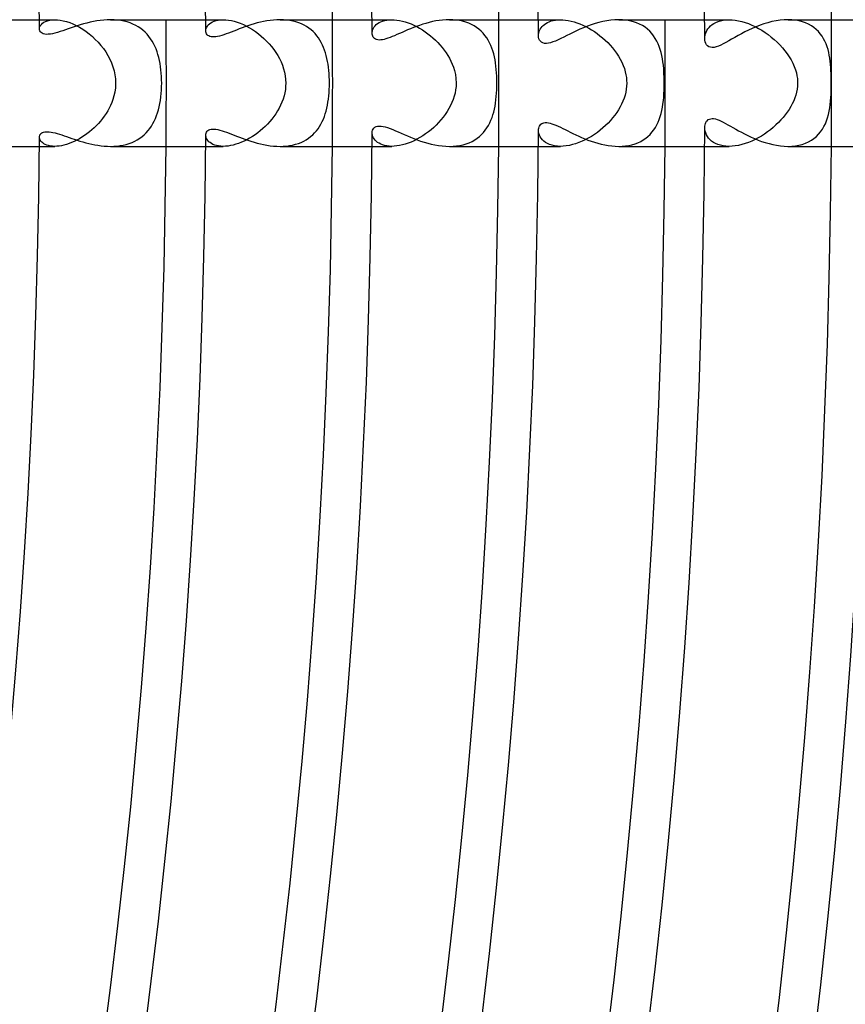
# Model space of a CAD drawing. Header units: millimetres. Extents: x -310 to 310, y -273 to 273.
# Tile 56 of 76: x 228 to 254, y -29 to 2. Entities that reach past the tile are written whole.
import ezdxf

# ---------------------------------------------------------------- set-up
doc = ezdxf.new("R2010")
doc.units = ezdxf.units.MM
doc.layers.add('HIDDEN', color=7, linetype='Continuous')
doc.layers.add('THICK', color=7, linetype='Continuous')

msp = doc.modelspace()

# ---------------------------------------------------------------- linework, layer by layer
at = {"layer": 'HIDDEN'}
for p, q in [((228.241, 2), (228.728, 2)), ((228.307, 1.853), (228.343, 1.887)), ((228.343, 1.887), (228.387, 1.918)), ((228.387, 1.918), (228.439, 1.946)), ((228.439, 1.946), (228.499, 1.968)), ((228.499, 1.968), (228.567, 1.985)), ((228.567, 1.985), (228.644, 1.996)), ((228.644, 1.996), (228.728, 2)), ((228.728, 2), (228.812, 1.997)), ((228.812, 1.997), (228.902, 1.986)), ((228.902, 1.986), (228.997, 1.967)), ((228.997, 1.967), (229.096, 1.941)), ((229.096, 1.941), (229.198, 1.907)), ((229.198, 1.907), (229.301, 1.865)), ((230.6, 1.997), (230.491, 2)), ((230.706, 1.989), (230.6, 1.997)), ((230.811, 1.975), (230.706, 1.989)), ((230.912, 1.956), (230.811, 1.975)), ((231.011, 1.931), (230.912, 1.956)), ((231.105, 1.9), (231.011, 1.931)), ((231.196, 1.863), (231.105, 1.9)), ((233.491, 2), (234.045, 2)), ((233.575, 1.833), (233.611, 1.868)), ((233.611, 1.868), (233.654, 1.899)), ((233.654, 1.899), (233.703, 1.928)), ((233.703, 1.928), (233.759, 1.952)), ((233.759, 1.952), (233.821, 1.972)), ((233.821, 1.972), (233.89, 1.987)), ((233.89, 1.987), (233.964, 1.997)), ((233.964, 1.997), (234.045, 2)), ((234.045, 2), (234.127, 1.997)), ((234.127, 1.997), (234.213, 1.988)), ((234.213, 1.988), (234.302, 1.972)), ((234.302, 1.972), (234.395, 1.95)), ((234.395, 1.95), (234.489, 1.921)), ((234.489, 1.921), (234.585, 1.886)), ((234.585, 1.886), (234.682, 1.845)), ((235.944, 1.997), (235.84, 2)), ((236.045, 1.99), (235.944, 1.997)), ((236.145, 1.976), (236.045, 1.99)), ((236.243, 1.958), (236.145, 1.976)), ((236.337, 1.934), (236.243, 1.958)), ((236.427, 1.904), (236.337, 1.934)), ((236.514, 1.869), (236.427, 1.904)), ((236.597, 1.829), (236.514, 1.869)), ((238.742, 2), (239.365, 2)), ((238.877, 1.844), (238.919, 1.877)), ((238.919, 1.877), (238.967, 1.907)), ((238.967, 1.907), (239.02, 1.934)), ((239.02, 1.934), (239.078, 1.957)), ((239.078, 1.957), (239.142, 1.975)), ((239.142, 1.975), (239.212, 1.989)), ((239.212, 1.989), (239.286, 1.997)), ((239.286, 1.997), (239.365, 2)), ((239.365, 2), (239.445, 1.997)), ((239.445, 1.997), (239.528, 1.989)), ((239.528, 1.989), (239.614, 1.975)), ((239.614, 1.975), (239.702, 1.956)), ((239.702, 1.956), (239.791, 1.931)), ((239.791, 1.931), (239.882, 1.901)), ((239.882, 1.901), (239.973, 1.865)), ((241.293, 1.997), (241.186, 2)), ((241.399, 1.988), (241.293, 1.997)), ((241.503, 1.973), (241.399, 1.988)), ((241.603, 1.952), (241.503, 1.973)), ((241.7, 1.925), (241.603, 1.952)), ((241.793, 1.891), (241.7, 1.925)), ((241.881, 1.852), (241.793, 1.891)), ((243.992, 2), (244.688, 2)), ((244.183, 1.851), (244.229, 1.882)), ((244.229, 1.882), (244.279, 1.911)), ((244.279, 1.911), (244.335, 1.937)), ((244.335, 1.937), (244.395, 1.959)), ((244.395, 1.959), (244.461, 1.976)), ((244.461, 1.976), (244.532, 1.989)), ((244.532, 1.989), (244.607, 1.997)), ((244.607, 1.997), (244.687, 2)), ((244.687, 2), (244.767, 1.997)), ((244.767, 1.997), (244.851, 1.99)), ((244.851, 1.99), (244.938, 1.976)), ((244.938, 1.976), (245.027, 1.957)), ((245.027, 1.957), (245.118, 1.933)), ((245.118, 1.933), (245.21, 1.904)), ((245.21, 1.904), (245.304, 1.868)), ((245.304, 1.868), (245.397, 1.828)), ((246.653, 1.996), (246.532, 2)), ((246.77, 1.984), (246.653, 1.996)), ((246.883, 1.965), (246.77, 1.984)), ((246.991, 1.937), (246.883, 1.965)), ((247.093, 1.903), (246.991, 1.937)), ((247.189, 1.861), (247.093, 1.903)), ((249.242, 2), (250.012, 2)), ((249.476, 1.843), (249.533, 1.882)), ((249.533, 1.882), (249.596, 1.916)), ((249.596, 1.916), (249.667, 1.945)), ((249.667, 1.945), (249.743, 1.968)), ((249.743, 1.968), (249.827, 1.985)), ((249.827, 1.985), (249.916, 1.996)), ((249.916, 1.996), (250.011, 2)), ((250.011, 2), (250.106, 1.997)), ((250.106, 1.997), (250.206, 1.986)), ((250.206, 1.986), (250.308, 1.969)), ((250.308, 1.969), (250.412, 1.945)), ((250.412, 1.945), (250.518, 1.914)), ((250.518, 1.914), (250.626, 1.876)), ((250.626, 1.876), (250.733, 1.832)), ((251.994, 1.996), (251.873, 2)), ((252.111, 1.984), (251.994, 1.996)), ((252.222, 1.964), (252.111, 1.984)), ((252.328, 1.936), (252.222, 1.964)), ((252.428, 1.9), (252.328, 1.936)), ((252.522, 1.857), (252.428, 1.9)), ((228.244, 1.706), (228.247, 1.743)), ((228.247, 1.743), (228.259, 1.78)), ((228.259, 1.78), (228.279, 1.817)), ((228.279, 1.817), (228.307, 1.853)), ((229.301, 1.865), (229.406, 1.816)), ((229.406, 1.816), (229.511, 1.759)), ((229.511, 1.759), (229.615, 1.696)), ((229.615, 1.696), (229.717, 1.626)), ((229.717, 1.626), (229.817, 1.549)), ((231.282, 1.821), (231.196, 1.863)), ((231.364, 1.774), (231.282, 1.821)), ((231.44, 1.722), (231.364, 1.774)), ((231.512, 1.666), (231.44, 1.722)), ((231.58, 1.605), (231.512, 1.666)), ((231.642, 1.54), (231.58, 1.605)), ((233.494, 1.644), (233.497, 1.682)), ((233.497, 1.682), (233.507, 1.721)), ((233.507, 1.721), (233.523, 1.759)), ((233.523, 1.759), (233.546, 1.797)), ((233.546, 1.797), (233.575, 1.833)), ((234.682, 1.845), (234.779, 1.798)), ((234.779, 1.798), (234.875, 1.745)), ((234.875, 1.745), (234.97, 1.687)), ((234.97, 1.687), (235.064, 1.624)), ((235.064, 1.624), (235.155, 1.556)), ((235.155, 1.556), (235.244, 1.484)), ((236.675, 1.784), (236.597, 1.829)), ((236.749, 1.735), (236.675, 1.784)), ((236.818, 1.681), (236.749, 1.735)), ((236.883, 1.623), (236.818, 1.681)), ((236.944, 1.56), (236.883, 1.623)), ((237, 1.494), (236.944, 1.56)), ((238.745, 1.575), (238.747, 1.614)), ((238.747, 1.614), (238.755, 1.653)), ((238.755, 1.653), (238.768, 1.693)), ((238.768, 1.693), (238.787, 1.732)), ((238.787, 1.732), (238.811, 1.771)), ((238.811, 1.771), (238.841, 1.808)), ((238.841, 1.808), (238.877, 1.844)), ((239.973, 1.865), (240.064, 1.825)), ((240.064, 1.825), (240.154, 1.78)), ((240.154, 1.78), (240.244, 1.73)), ((240.244, 1.73), (240.332, 1.677)), ((240.332, 1.677), (240.418, 1.619)), ((240.418, 1.619), (240.503, 1.557)), ((240.503, 1.557), (240.585, 1.492)), ((241.965, 1.806), (241.881, 1.852)), ((242.044, 1.755), (241.965, 1.806)), ((242.118, 1.699), (242.044, 1.755)), ((242.186, 1.639), (242.118, 1.699)), ((242.25, 1.573), (242.186, 1.639)), ((242.308, 1.503), (242.25, 1.573)), ((243.997, 1.537), (244.004, 1.578)), ((244.004, 1.578), (244.015, 1.62)), ((244.015, 1.62), (244.031, 1.661)), ((244.031, 1.661), (244.052, 1.701)), ((244.052, 1.701), (244.077, 1.741)), ((244.077, 1.741), (244.108, 1.78)), ((244.108, 1.78), (244.143, 1.816)), ((244.143, 1.816), (244.183, 1.851)), ((245.397, 1.828), (245.49, 1.783)), ((245.49, 1.783), (245.582, 1.734)), ((245.582, 1.734), (245.673, 1.68)), ((245.673, 1.68), (245.763, 1.622)), ((245.763, 1.622), (245.851, 1.56)), ((245.851, 1.56), (245.937, 1.494)), ((247.279, 1.813), (247.189, 1.861)), ((247.362, 1.759), (247.279, 1.813)), ((247.439, 1.698), (247.362, 1.759)), ((247.51, 1.633), (247.439, 1.698)), ((247.574, 1.562), (247.51, 1.633)), ((247.632, 1.487), (247.574, 1.562)), ((249.256, 1.508), (249.269, 1.558)), ((249.269, 1.558), (249.288, 1.609)), ((249.288, 1.609), (249.313, 1.66)), ((249.313, 1.66), (249.344, 1.709)), ((249.344, 1.709), (249.381, 1.756)), ((249.381, 1.756), (249.425, 1.801)), ((249.425, 1.801), (249.476, 1.843)), ((250.733, 1.832), (250.839, 1.782)), ((250.839, 1.782), (250.944, 1.726)), ((250.944, 1.726), (251.048, 1.665)), ((251.048, 1.665), (251.15, 1.599)), ((251.15, 1.599), (251.25, 1.528)), ((252.61, 1.808), (252.522, 1.857)), ((252.69, 1.753), (252.61, 1.808)), ((252.764, 1.692), (252.69, 1.753)), ((252.832, 1.625), (252.764, 1.692)), ((252.893, 1.554), (252.832, 1.625)), ((229.817, 1.549), (229.914, 1.467)), ((229.914, 1.467), (230.008, 1.379)), ((230.008, 1.379), (230.097, 1.287)), ((230.097, 1.287), (230.182, 1.189)), ((231.7, 1.471), (231.642, 1.54)), ((231.754, 1.399), (231.7, 1.471)), ((231.803, 1.323), (231.754, 1.399)), ((231.848, 1.244), (231.803, 1.323)), ((235.244, 1.484), (235.33, 1.407)), ((235.33, 1.407), (235.413, 1.327)), ((235.413, 1.327), (235.493, 1.242)), ((237.051, 1.425), (237, 1.494)), ((237.099, 1.352), (237.051, 1.425)), ((237.142, 1.277), (237.099, 1.352)), ((237.18, 1.199), (237.142, 1.277)), ((240.585, 1.492), (240.665, 1.424)), ((240.665, 1.424), (240.742, 1.353)), ((240.742, 1.353), (240.817, 1.279)), ((240.817, 1.279), (240.888, 1.202)), ((242.362, 1.429), (242.308, 1.503)), ((242.41, 1.352), (242.362, 1.429)), ((242.453, 1.271), (242.41, 1.352)), ((242.492, 1.187), (242.453, 1.271)), ((243.995, 1.497), (243.997, 1.537)), ((245.937, 1.494), (246.021, 1.424)), ((246.021, 1.424), (246.103, 1.351)), ((246.103, 1.351), (246.181, 1.275)), ((246.181, 1.275), (246.257, 1.195)), ((247.685, 1.408), (247.632, 1.487)), ((247.732, 1.325), (247.685, 1.408)), ((247.773, 1.239), (247.732, 1.325)), ((249.246, 1.408), (249.248, 1.457)), ((249.248, 1.457), (249.256, 1.508)), ((251.25, 1.528), (251.346, 1.453)), ((251.346, 1.453), (251.44, 1.374)), ((251.44, 1.374), (251.53, 1.29)), ((251.53, 1.29), (251.616, 1.203)), ((252.948, 1.479), (252.893, 1.554)), ((252.996, 1.4), (252.948, 1.479)), ((253.039, 1.318), (252.996, 1.4)), ((253.076, 1.234), (253.039, 1.318)), ((230.182, 1.189), (230.262, 1.086)), ((230.262, 1.086), (230.336, 0.98)), ((230.336, 0.98), (230.404, 0.869)), ((231.888, 1.161), (231.848, 1.244)), ((231.925, 1.076), (231.888, 1.161)), ((231.957, 0.988), (231.925, 1.076)), ((231.986, 0.898), (231.957, 0.988)), ((235.493, 1.242), (235.568, 1.154)), ((235.568, 1.154), (235.639, 1.063)), ((235.639, 1.063), (235.705, 0.968)), ((235.705, 0.968), (235.767, 0.871)), ((237.215, 1.118), (237.18, 1.199)), ((237.247, 1.035), (237.215, 1.118)), ((237.274, 0.951), (237.247, 1.035)), ((237.299, 0.864), (237.274, 0.951)), ((240.888, 1.202), (240.955, 1.122)), ((240.955, 1.122), (241.019, 1.04)), ((241.019, 1.04), (241.079, 0.956)), ((241.079, 0.956), (241.135, 0.869)), ((242.527, 1.101), (242.492, 1.187)), ((242.557, 1.012), (242.527, 1.101)), ((242.583, 0.921), (242.557, 1.012)), ((246.257, 1.195), (246.329, 1.113)), ((246.329, 1.113), (246.396, 1.028)), ((246.396, 1.028), (246.461, 0.939)), ((246.461, 0.939), (246.521, 0.848)), ((247.81, 1.149), (247.773, 1.239)), ((247.841, 1.057), (247.81, 1.149)), ((247.868, 0.963), (247.841, 1.057)), ((247.891, 0.867), (247.868, 0.963)), ((251.616, 1.203), (251.698, 1.113)), ((251.698, 1.113), (251.775, 1.02)), ((251.775, 1.02), (251.847, 0.924)), ((253.108, 1.147), (253.076, 1.234)), ((253.136, 1.058), (253.108, 1.147)), ((253.159, 0.967), (253.136, 1.058)), ((253.178, 0.875), (253.159, 0.967)), ((230.404, 0.869), (230.465, 0.754)), ((230.465, 0.754), (230.518, 0.635)), ((230.518, 0.635), (230.564, 0.512)), ((232.011, 0.806), (231.986, 0.898)), ((232.033, 0.711), (232.011, 0.806)), ((232.052, 0.613), (232.033, 0.711)), ((235.767, 0.871), (235.822, 0.77)), ((235.822, 0.77), (235.872, 0.667)), ((235.872, 0.667), (235.916, 0.56)), ((237.32, 0.775), (237.299, 0.864)), ((237.338, 0.684), (237.32, 0.775)), ((237.354, 0.591), (237.338, 0.684)), ((241.135, 0.869), (241.187, 0.78)), ((241.187, 0.78), (241.234, 0.689)), ((241.234, 0.689), (241.275, 0.595)), ((242.606, 0.829), (242.583, 0.921)), ((242.625, 0.733), (242.606, 0.829)), ((242.641, 0.635), (242.625, 0.733)), ((242.655, 0.534), (242.641, 0.635)), ((246.521, 0.848), (246.576, 0.753)), ((246.576, 0.753), (246.626, 0.656)), ((246.626, 0.656), (246.67, 0.555)), ((247.91, 0.769), (247.891, 0.867)), ((247.926, 0.67), (247.91, 0.769)), ((247.938, 0.569), (247.926, 0.67)), ((251.847, 0.924), (251.913, 0.827)), ((251.913, 0.827), (251.972, 0.727)), ((251.972, 0.727), (252.025, 0.625)), ((252.025, 0.625), (252.07, 0.523)), ((253.194, 0.781), (253.178, 0.875)), ((253.207, 0.685), (253.194, 0.781)), ((253.217, 0.588), (253.207, 0.685)), ((230.564, 0.512), (230.6, 0.387)), ((230.6, 0.387), (230.626, 0.26)), ((232.068, 0.514), (232.052, 0.613)), ((232.08, 0.413), (232.068, 0.514)), ((232.09, 0.31), (232.08, 0.413)), ((235.916, 0.56), (235.953, 0.451)), ((235.953, 0.451), (235.982, 0.341)), ((235.982, 0.341), (236.003, 0.228)), ((237.367, 0.496), (237.354, 0.591)), ((237.378, 0.399), (237.367, 0.496)), ((237.386, 0.3), (237.378, 0.399)), ((241.275, 0.595), (241.312, 0.499)), ((241.312, 0.499), (241.345, 0.391)), ((241.345, 0.391), (241.373, 0.272)), ((242.666, 0.431), (242.655, 0.534)), ((242.674, 0.325), (242.666, 0.431)), ((242.68, 0.217), (242.674, 0.325)), ((246.67, 0.555), (246.708, 0.454)), ((246.708, 0.454), (246.737, 0.356)), ((246.737, 0.356), (246.758, 0.262)), ((247.949, 0.451), (247.938, 0.569)), ((247.958, 0.315), (247.949, 0.451)), ((247.964, 0.162), (247.958, 0.315)), ((252.07, 0.523), (252.108, 0.419)), ((252.108, 0.419), (252.137, 0.32)), ((252.137, 0.32), (252.156, 0.229)), ((253.225, 0.49), (253.217, 0.588)), ((253.23, 0.393), (253.225, 0.49)), ((253.234, 0.302), (253.23, 0.393)), ((230.626, 0.26), (230.642, 0.131)), ((230.647, 0), (230.64, -0.149)), ((230.642, 0.131), (230.647, 0)), ((232.097, 0.207), (232.09, 0.31)), ((232.101, 0.103), (232.097, 0.207)), ((232.102, 0), (232.101, 0.103)), ((232.101, -0.111), (232.102, 0)), ((236.003, 0.228), (236.016, 0.115)), ((236.016, 0.115), (236.02, 0)), ((236.02, 0), (236.016, -0.104)), ((237.391, 0.2), (237.386, 0.3)), ((237.395, 0.1), (237.391, 0.2)), ((237.396, 0), (237.395, 0.1)), ((237.395, -0.102), (237.396, 0)), ((241.373, 0.272), (241.391, 0.142)), ((241.391, 0.142), (241.398, 0)), ((241.398, 0), (241.394, -0.107)), ((242.683, 0.108), (242.68, 0.217)), ((242.684, 0), (242.683, 0.108)), ((242.683, -0.107), (242.684, 0)), ((246.758, 0.262), (246.772, 0.171)), ((246.772, 0.171), (246.78, 0.084)), ((246.783, 0), (246.779, -0.098)), ((246.78, 0.084), (246.783, 0)), ((247.966, 0), (247.964, 0.162)), ((247.965, -0.114), (247.966, 0)), ((252.156, 0.229), (252.168, 0.145)), ((252.168, 0.145), (252.175, 0.069)), ((252.177, 0), (252.173, -0.097)), ((252.175, 0.069), (252.177, 0)), ((253.237, 0.218), (253.234, 0.302)), ((253.238, 0.14), (253.237, 0.218)), ((253.239, 0.067), (253.238, 0.14)), ((253.239, 0), (253.239, 0.067)), ((253.239, -0.077), (253.239, 0)), ((230.622, -0.286), (230.594, -0.41)), ((230.64, -0.149), (230.622, -0.286)), ((232.088, -0.332), (232.096, -0.222)), ((232.096, -0.222), (232.101, -0.111)), ((235.989, -0.308), (235.965, -0.407)), ((236.006, -0.206), (235.989, -0.308)), ((236.016, -0.104), (236.006, -0.206)), ((237.377, -0.408), (237.385, -0.307)), ((237.385, -0.307), (237.391, -0.205)), ((237.391, -0.205), (237.395, -0.102)), ((241.382, -0.213), (241.363, -0.317)), ((241.394, -0.107), (241.382, -0.213)), ((242.674, -0.323), (242.68, -0.215)), ((242.68, -0.215), (242.683, -0.107)), ((246.752, -0.292), (246.728, -0.387)), ((246.769, -0.196), (246.752, -0.292)), ((246.779, -0.098), (246.769, -0.196)), ((247.957, -0.339), (247.962, -0.227)), ((247.962, -0.227), (247.965, -0.114)), ((252.144, -0.287), (252.12, -0.381)), ((252.162, -0.193), (252.144, -0.287)), ((252.173, -0.097), (252.162, -0.193)), ((253.232, -0.354), (253.236, -0.254)), ((253.236, -0.254), (253.238, -0.162)), ((253.238, -0.162), (253.239, -0.077)), ((230.526, -0.615), (230.488, -0.705)), ((230.561, -0.52), (230.526, -0.615)), ((230.594, -0.41), (230.561, -0.52)), ((232.045, -0.65), (232.063, -0.547)), ((232.063, -0.547), (232.077, -0.441)), ((232.077, -0.441), (232.088, -0.332)), ((235.899, -0.603), (235.858, -0.698)), ((235.935, -0.506), (235.899, -0.603)), ((235.965, -0.407), (235.935, -0.506)), ((237.335, -0.7), (237.352, -0.605)), ((237.352, -0.605), (237.366, -0.508)), ((237.366, -0.508), (237.377, -0.408)), ((241.265, -0.618), (241.22, -0.715)), ((241.305, -0.52), (241.265, -0.618)), ((241.337, -0.419), (241.305, -0.52)), ((241.363, -0.317), (241.337, -0.419)), ((242.642, -0.633), (242.655, -0.532)), ((242.655, -0.532), (242.666, -0.429)), ((242.666, -0.429), (242.674, -0.323)), ((246.663, -0.574), (246.621, -0.666)), ((246.698, -0.481), (246.663, -0.574)), ((246.728, -0.387), (246.698, -0.481)), ((247.927, -0.663), (247.939, -0.557)), ((247.939, -0.557), (247.949, -0.449)), ((247.949, -0.449), (247.957, -0.339)), ((252.053, -0.565), (252.01, -0.655)), ((252.089, -0.473), (252.053, -0.565)), ((252.12, -0.381), (252.089, -0.473)), ((253.208, -0.681), (253.219, -0.572)), ((253.219, -0.572), (253.227, -0.461)), ((253.227, -0.461), (253.232, -0.354)), ((230.398, -0.879), (230.347, -0.963)), ((230.445, -0.793), (230.398, -0.879)), ((230.488, -0.705), (230.445, -0.793)), ((231.973, -0.941), (232.001, -0.847)), ((232.001, -0.847), (232.025, -0.75)), ((232.025, -0.75), (232.045, -0.65)), ((235.76, -0.882), (235.704, -0.97)), ((235.811, -0.791), (235.76, -0.882)), ((235.858, -0.698), (235.811, -0.791)), ((237.268, -0.972), (237.293, -0.884)), ((237.293, -0.884), (237.316, -0.793)), ((237.316, -0.793), (237.335, -0.7)), ((241.114, -0.903), (241.053, -0.993)), ((241.17, -0.81), (241.114, -0.903)), ((241.22, -0.715), (241.17, -0.81)), ((242.559, -1.004), (242.585, -0.916)), ((242.585, -0.916), (242.606, -0.825)), ((242.606, -0.825), (242.625, -0.73)), ((242.625, -0.73), (242.642, -0.633)), ((246.522, -0.846), (246.465, -0.933)), ((246.574, -0.757), (246.522, -0.846)), ((246.621, -0.666), (246.574, -0.757)), ((247.868, -0.965), (247.891, -0.867)), ((247.891, -0.867), (247.91, -0.766)), ((247.91, -0.766), (247.927, -0.663)), ((251.851, -0.918), (251.789, -1.003)), ((251.909, -0.832), (251.851, -0.918)), ((251.962, -0.744), (251.909, -0.832)), ((252.01, -0.655), (251.962, -0.744)), ((253.152, -0.997), (253.175, -0.894)), ((253.175, -0.894), (253.193, -0.788)), ((253.193, -0.788), (253.208, -0.681)), ((230.172, -1.201), (230.107, -1.276)), ((230.234, -1.124), (230.172, -1.201)), ((230.292, -1.045), (230.234, -1.124)), ((230.347, -0.963), (230.292, -1.045)), ((231.827, -1.282), (231.869, -1.201)), ((231.869, -1.201), (231.908, -1.117)), ((231.908, -1.117), (231.942, -1.031)), ((231.942, -1.031), (231.973, -0.941)), ((235.514, -1.218), (235.443, -1.295)), ((235.581, -1.138), (235.514, -1.218)), ((235.644, -1.055), (235.581, -1.138)), ((235.704, -0.97), (235.644, -1.055)), ((237.13, -1.297), (237.17, -1.22)), ((237.17, -1.22), (237.206, -1.14)), ((237.206, -1.14), (237.239, -1.057)), ((237.239, -1.057), (237.268, -0.972)), ((240.918, -1.166), (240.845, -1.249)), ((240.988, -1.081), (240.918, -1.166)), ((241.053, -0.993), (240.988, -1.081)), ((242.46, -1.258), (242.497, -1.176)), ((242.497, -1.176), (242.53, -1.091)), ((242.53, -1.091), (242.559, -1.004)), ((246.266, -1.185), (246.192, -1.264)), ((246.337, -1.103), (246.266, -1.185)), ((246.403, -1.019), (246.337, -1.103)), ((246.465, -0.933), (246.403, -1.019)), ((247.732, -1.325), (247.773, -1.24)), ((247.773, -1.24), (247.809, -1.152)), ((247.809, -1.152), (247.84, -1.06)), ((247.84, -1.06), (247.868, -0.965)), ((251.65, -1.167), (251.574, -1.247)), ((251.722, -1.086), (251.65, -1.167)), ((251.789, -1.003), (251.722, -1.086)), ((253.053, -1.288), (253.091, -1.194)), ((253.091, -1.194), (253.124, -1.097)), ((253.124, -1.097), (253.152, -0.997)), ((229.821, -1.546), (229.744, -1.605)), ((229.896, -1.483), (229.821, -1.546)), ((229.969, -1.417), (229.896, -1.483)), ((230.04, -1.347), (229.969, -1.417)), ((230.107, -1.276), (230.04, -1.347)), ((231.615, -1.57), (231.674, -1.504)), ((231.674, -1.504), (231.729, -1.433)), ((231.729, -1.433), (231.78, -1.36)), ((231.78, -1.36), (231.827, -1.282)), ((235.215, -1.509), (235.133, -1.573)), ((235.294, -1.441), (235.215, -1.509)), ((235.37, -1.37), (235.294, -1.441)), ((235.443, -1.295), (235.37, -1.37)), ((236.93, -1.575), (236.987, -1.511)), ((236.987, -1.511), (237.039, -1.443)), ((237.039, -1.443), (237.087, -1.372)), ((237.087, -1.372), (237.13, -1.297)), ((240.52, -1.544), (240.433, -1.609)), ((240.606, -1.476), (240.52, -1.544)), ((240.689, -1.403), (240.606, -1.476)), ((240.768, -1.328), (240.689, -1.403)), ((240.845, -1.249), (240.768, -1.328)), ((242.262, -1.559), (242.319, -1.489)), ((242.319, -1.489), (242.371, -1.415)), ((242.371, -1.415), (242.418, -1.338)), ((242.418, -1.338), (242.46, -1.258)), ((243.998, -1.546), (243.995, -1.497)), ((244.008, -1.596), (243.998, -1.546)), ((245.944, -1.489), (245.855, -1.558)), ((246.03, -1.417), (245.944, -1.489)), ((246.113, -1.342), (246.03, -1.417)), ((246.192, -1.264), (246.113, -1.342)), ((247.58, -1.555), (247.636, -1.483)), ((247.636, -1.483), (247.686, -1.406)), ((247.686, -1.406), (247.732, -1.325)), ((249.249, -1.463), (249.246, -1.408)), ((249.259, -1.519), (249.249, -1.463)), ((249.275, -1.576), (249.259, -1.519)), ((251.228, -1.544), (251.132, -1.611)), ((251.32, -1.474), (251.228, -1.544)), ((251.408, -1.401), (251.32, -1.474)), ((251.493, -1.325), (251.408, -1.401)), ((251.574, -1.247), (251.493, -1.325)), ((252.839, -1.617), (252.902, -1.542)), ((252.902, -1.542), (252.958, -1.462)), ((252.958, -1.462), (253.009, -1.377)), ((253.009, -1.377), (253.053, -1.288)), ((228.246, -1.737), (228.244, -1.706)), ((228.255, -1.77), (228.246, -1.737)), ((228.27, -1.802), (228.255, -1.77)), ((228.29, -1.833), (228.27, -1.802)), ((228.316, -1.863), (228.29, -1.833)), ((228.348, -1.892), (228.316, -1.863)), ((229.341, -1.848), (229.259, -1.883)), ((229.423, -1.808), (229.341, -1.848)), ((229.504, -1.763), (229.423, -1.808)), ((229.585, -1.714), (229.504, -1.763)), ((229.666, -1.662), (229.585, -1.714)), ((229.744, -1.605), (229.666, -1.662)), ((231.166, -1.876), (231.251, -1.837)), ((231.251, -1.837), (231.333, -1.793)), ((231.333, -1.793), (231.41, -1.744)), ((231.41, -1.744), (231.482, -1.69)), ((231.482, -1.69), (231.551, -1.632)), ((231.551, -1.632), (231.615, -1.57)), ((233.497, -1.679), (233.494, -1.644)), ((233.505, -1.715), (233.497, -1.679)), ((233.519, -1.75), (233.505, -1.715)), ((233.538, -1.785), (233.519, -1.75)), ((233.563, -1.82), (233.538, -1.785)), ((233.594, -1.853), (233.563, -1.82)), ((233.631, -1.883), (233.594, -1.853)), ((234.705, -1.834), (234.618, -1.873)), ((234.792, -1.791), (234.705, -1.834)), ((234.879, -1.743), (234.792, -1.791)), ((234.965, -1.69), (234.879, -1.743)), ((235.05, -1.633), (234.965, -1.69)), ((235.133, -1.573), (235.05, -1.633)), ((236.503, -1.874), (236.585, -1.835)), ((236.585, -1.835), (236.663, -1.792)), ((236.663, -1.792), (236.737, -1.744)), ((236.737, -1.744), (236.805, -1.691)), ((236.805, -1.691), (236.87, -1.635)), ((236.87, -1.635), (236.93, -1.575)), ((238.747, -1.613), (238.745, -1.575)), ((238.755, -1.652), (238.747, -1.613)), ((238.767, -1.691), (238.755, -1.652)), ((238.786, -1.73), (238.767, -1.691)), ((238.81, -1.768), (238.786, -1.73)), ((238.839, -1.806), (238.81, -1.768)), ((238.875, -1.841), (238.839, -1.806)), ((238.916, -1.875), (238.875, -1.841)), ((239.976, -1.864), (239.883, -1.9)), ((240.068, -1.823), (239.976, -1.864)), ((240.161, -1.776), (240.068, -1.823)), ((240.252, -1.725), (240.161, -1.776)), ((240.343, -1.669), (240.252, -1.725)), ((240.433, -1.609), (240.343, -1.669)), ((241.81, -1.884), (241.899, -1.843)), ((241.899, -1.843), (241.983, -1.796)), ((241.983, -1.796), (242.061, -1.744)), ((242.061, -1.744), (242.133, -1.687)), ((242.133, -1.687), (242.2, -1.625)), ((242.2, -1.625), (242.262, -1.559)), ((244.025, -1.647), (244.008, -1.596)), ((244.049, -1.697), (244.025, -1.647)), ((244.081, -1.746), (244.049, -1.697)), ((244.119, -1.793), (244.081, -1.746)), ((244.166, -1.836), (244.119, -1.793)), ((244.22, -1.876), (244.166, -1.836)), ((245.372, -1.84), (245.271, -1.881)), ((245.471, -1.793), (245.372, -1.84)), ((245.57, -1.741), (245.471, -1.793)), ((245.667, -1.684), (245.57, -1.741)), ((245.762, -1.623), (245.667, -1.684)), ((245.855, -1.558), (245.762, -1.623)), ((247.136, -1.886), (247.223, -1.844)), ((247.223, -1.844), (247.305, -1.797)), ((247.305, -1.797), (247.382, -1.744)), ((247.382, -1.744), (247.453, -1.686)), ((247.453, -1.686), (247.519, -1.623)), ((247.519, -1.623), (247.58, -1.555)), ((249.299, -1.632), (249.275, -1.576)), ((249.329, -1.686), (249.299, -1.632)), ((249.366, -1.738), (249.329, -1.686)), ((249.411, -1.788), (249.366, -1.738)), ((249.462, -1.833), (249.411, -1.788)), ((249.521, -1.874), (249.462, -1.833)), ((250.728, -1.834), (250.623, -1.876)), ((250.832, -1.785), (250.728, -1.834)), ((250.934, -1.732), (250.832, -1.785)), ((251.034, -1.674), (250.934, -1.732)), ((251.132, -1.611), (251.034, -1.674)), ((252.427, -1.901), (252.522, -1.857)), ((252.522, -1.857), (252.611, -1.807)), ((252.611, -1.807), (252.694, -1.75)), ((252.694, -1.75), (252.77, -1.687)), ((252.77, -1.687), (252.839, -1.617)), ((228.241, -2), (228.728, -2)), ((228.386, -1.918), (228.348, -1.892)), ((228.429, -1.941), (228.386, -1.918)), ((228.478, -1.961), (228.429, -1.941)), ((228.533, -1.978), (228.478, -1.961)), ((228.593, -1.99), (228.533, -1.978)), ((228.658, -1.997), (228.593, -1.99)), ((228.728, -2), (228.658, -1.997)), ((228.796, -1.998), (228.728, -2)), ((228.867, -1.991), (228.796, -1.998)), ((228.942, -1.979), (228.867, -1.991)), ((229.018, -1.963), (228.942, -1.979)), ((229.097, -1.941), (229.018, -1.963)), ((229.178, -1.914), (229.097, -1.941)), ((229.259, -1.883), (229.178, -1.914)), ((230.49, -2), (230.592, -1.998)), ((230.592, -1.998), (230.693, -1.991)), ((230.693, -1.991), (230.793, -1.978)), ((230.793, -1.978), (230.891, -1.961)), ((230.891, -1.961), (230.986, -1.938)), ((230.986, -1.938), (231.078, -1.909)), ((231.078, -1.909), (231.166, -1.876)), ((233.491, -2), (234.045, -2)), ((233.673, -1.912), (233.631, -1.883)), ((233.721, -1.937), (233.673, -1.912)), ((233.775, -1.958), (233.721, -1.937)), ((233.835, -1.976), (233.775, -1.958)), ((233.9, -1.989), (233.835, -1.976)), ((233.97, -1.997), (233.9, -1.989)), ((234.045, -2), (233.97, -1.997)), ((234.119, -1.998), (234.045, -2)), ((234.196, -1.99), (234.119, -1.998)), ((234.276, -1.977), (234.196, -1.99)), ((234.359, -1.959), (234.276, -1.977)), ((234.444, -1.936), (234.359, -1.959)), ((234.531, -1.907), (234.444, -1.936)), ((234.618, -1.873), (234.531, -1.907)), ((235.84, -2), (235.942, -1.998)), ((235.942, -1.998), (236.041, -1.99)), ((236.041, -1.99), (236.14, -1.977)), ((236.14, -1.977), (236.236, -1.959)), ((236.236, -1.959), (236.328, -1.936)), ((236.328, -1.936), (236.417, -1.908)), ((236.417, -1.908), (236.503, -1.874)), ((238.742, -2), (239.365, -2)), ((238.963, -1.905), (238.916, -1.875)), ((239.016, -1.932), (238.963, -1.905)), ((239.074, -1.955), (239.016, -1.932)), ((239.139, -1.974), (239.074, -1.955)), ((239.209, -1.988), (239.139, -1.974)), ((239.285, -1.997), (239.209, -1.988)), ((239.365, -2), (239.285, -1.997)), ((239.444, -1.997), (239.365, -2)), ((239.527, -1.989), (239.444, -1.997)), ((239.612, -1.976), (239.527, -1.989)), ((239.701, -1.956), (239.612, -1.976)), ((239.791, -1.931), (239.701, -1.956)), ((239.883, -1.9), (239.791, -1.931)), ((241.188, -2), (241.3, -1.997)), ((241.3, -1.997), (241.409, -1.987)), ((241.409, -1.987), (241.516, -1.971)), ((241.516, -1.971), (241.619, -1.948)), ((241.619, -1.948), (241.717, -1.919)), ((241.717, -1.919), (241.81, -1.884)), ((243.992, -2), (244.688, -2)), ((244.28, -1.912), (244.22, -1.876)), ((244.348, -1.942), (244.28, -1.912)), ((244.424, -1.967), (244.348, -1.942)), ((244.506, -1.985), (244.424, -1.967)), ((244.594, -1.996), (244.506, -1.985)), ((244.688, -2), (244.594, -1.996)), ((244.779, -1.997), (244.688, -2)), ((244.874, -1.987), (244.779, -1.997)), ((244.971, -1.97), (244.874, -1.987)), ((245.07, -1.947), (244.971, -1.97)), ((245.17, -1.917), (245.07, -1.947)), ((245.271, -1.881), (245.17, -1.917)), ((246.53, -2), (246.638, -1.997)), ((246.638, -1.997), (246.744, -1.988)), ((246.744, -1.988), (246.848, -1.972)), ((246.848, -1.972), (246.948, -1.95)), ((246.948, -1.95), (247.044, -1.921)), ((247.044, -1.921), (247.136, -1.886)), ((249.242, -2), (250.012, -2)), ((249.586, -1.911), (249.521, -1.874)), ((249.659, -1.942), (249.586, -1.911)), ((249.738, -1.967), (249.659, -1.942)), ((249.824, -1.985), (249.738, -1.967)), ((249.916, -1.996), (249.824, -1.985)), ((250.012, -2), (249.916, -1.996)), ((250.108, -1.997), (250.012, -2)), ((250.208, -1.986), (250.108, -1.997)), ((250.31, -1.969), (250.208, -1.986)), ((250.414, -1.944), (250.31, -1.969)), ((250.518, -1.914), (250.414, -1.944)), ((250.623, -1.876), (250.518, -1.914)), ((251.872, -2), (251.991, -1.996)), ((251.991, -1.996), (252.107, -1.984)), ((252.107, -1.984), (252.218, -1.964)), ((252.218, -1.964), (252.325, -1.937)), ((252.325, -1.937), (252.427, -1.901))]:
    msp.add_line(p, q, dxfattribs=at)
for radius, start, end in [(232.25, 0, 0.49343), (237.5, 0, 0.48249), (242.75, 0, 0.47206), (248, 0, 0.46209), (253.25, 0, 0.45246), (232.25, 359.50657, 0), (237.5, 359.51751, 0), (242.75, 359.52794, 0), (248, 359.53791, 0), (253.25, 359.54754, 0)]:
    msp.add_arc((0, 0), radius, start, end, dxfattribs=at)
at = {"layer": 'THICK'}
for p, q in [((225.14, 2), (228.241, 2)), ((229.635, 1.867), (229.534, 1.837)), ((229.738, 1.895), (229.635, 1.867)), ((229.843, 1.92), (229.738, 1.895)), ((229.949, 1.943), (229.843, 1.92)), ((230.057, 1.962), (229.949, 1.943)), ((230.165, 1.978), (230.057, 1.962)), ((230.274, 1.99), (230.165, 1.978)), ((230.383, 1.997), (230.274, 1.99)), ((230.491, 2), (230.383, 1.997)), ((230.492, 2), (233.491, 2)), ((235.018, 1.869), (234.92, 1.839)), ((235.117, 1.896), (235.018, 1.869)), ((235.219, 1.922), (235.117, 1.896)), ((235.321, 1.944), (235.219, 1.922)), ((235.424, 1.963), (235.321, 1.944)), ((235.528, 1.979), (235.424, 1.963)), ((235.632, 1.99), (235.528, 1.979)), ((235.736, 1.998), (235.632, 1.99)), ((235.84, 2), (235.736, 1.998)), ((235.841, 2), (238.742, 2)), ((240.444, 1.885), (240.343, 1.854)), ((240.548, 1.913), (240.444, 1.885)), ((240.653, 1.938), (240.548, 1.913)), ((240.758, 1.959), (240.653, 1.938)), ((240.865, 1.976), (240.758, 1.959)), ((240.972, 1.989), (240.865, 1.976)), ((241.079, 1.997), (240.972, 1.989)), ((241.186, 2), (241.079, 1.997)), ((241.187, 2), (243.992, 2)), ((245.782, 1.877), (245.66, 1.837)), ((245.906, 1.912), (245.782, 1.877)), ((246.031, 1.943), (245.906, 1.912)), ((246.158, 1.967), (246.031, 1.943)), ((246.284, 1.985), (246.158, 1.967)), ((246.409, 1.996), (246.284, 1.985)), ((246.532, 2), (246.409, 1.996)), ((246.532, 2), (249.242, 2)), ((251.115, 1.868), (250.99, 1.824)), ((251.241, 1.906), (251.115, 1.868)), ((251.368, 1.938), (251.241, 1.906)), ((251.495, 1.965), (251.368, 1.938)), ((251.623, 1.984), (251.495, 1.965)), ((251.749, 1.996), (251.623, 1.984)), ((251.873, 2), (251.749, 1.996)), ((251.874, 2), (254.492, 2)), ((228.247, 1.674), (228.244, 1.706)), ((228.257, 1.644), (228.247, 1.674)), ((228.273, 1.616), (228.257, 1.644)), ((228.296, 1.591), (228.273, 1.616)), ((228.327, 1.57), (228.296, 1.591)), ((228.365, 1.553), (228.327, 1.57)), ((228.659, 1.558), (228.588, 1.545)), ((228.734, 1.576), (228.659, 1.558)), ((228.812, 1.598), (228.734, 1.576)), ((228.894, 1.623), (228.812, 1.598)), ((228.978, 1.651), (228.894, 1.623)), ((229.064, 1.681), (228.978, 1.651)), ((229.153, 1.712), (229.064, 1.681)), ((229.244, 1.743), (229.153, 1.712)), ((229.338, 1.775), (229.244, 1.743)), ((229.435, 1.806), (229.338, 1.775)), ((229.534, 1.837), (229.435, 1.806)), ((233.497, 1.612), (233.494, 1.644)), ((233.505, 1.581), (233.497, 1.612)), ((233.518, 1.553), (233.505, 1.581)), ((234.216, 1.578), (234.139, 1.55)), ((234.295, 1.609), (234.216, 1.578)), ((234.377, 1.641), (234.295, 1.609)), ((234.462, 1.674), (234.377, 1.641)), ((234.549, 1.708), (234.462, 1.674)), ((234.638, 1.741), (234.549, 1.708)), ((234.73, 1.775), (234.638, 1.741)), ((234.824, 1.807), (234.73, 1.775)), ((234.92, 1.839), (234.824, 1.807)), ((238.747, 1.542), (238.745, 1.575)), ((239.609, 1.563), (239.53, 1.528)), ((239.692, 1.6), (239.609, 1.563)), ((239.777, 1.637), (239.692, 1.6)), ((239.865, 1.675), (239.777, 1.637)), ((239.956, 1.713), (239.865, 1.675)), ((240.049, 1.75), (239.956, 1.713)), ((240.145, 1.786), (240.049, 1.75)), ((240.243, 1.821), (240.145, 1.786)), ((240.343, 1.854), (240.243, 1.821)), ((245.088, 1.596), (244.986, 1.546)), ((245.195, 1.647), (245.088, 1.596)), ((245.306, 1.697), (245.195, 1.647)), ((245.421, 1.746), (245.306, 1.697)), ((245.539, 1.793), (245.421, 1.746)), ((245.66, 1.837), (245.539, 1.793)), ((250.404, 1.556), (250.297, 1.498)), ((250.515, 1.614), (250.404, 1.556)), ((250.63, 1.671), (250.515, 1.614)), ((250.747, 1.725), (250.63, 1.671)), ((250.868, 1.777), (250.747, 1.725)), ((250.99, 1.824), (250.868, 1.777)), ((228.411, 1.542), (228.365, 1.553)), ((228.463, 1.537), (228.411, 1.542)), ((228.522, 1.538), (228.463, 1.537)), ((228.588, 1.545), (228.522, 1.538)), ((233.536, 1.527), (233.518, 1.553)), ((233.56, 1.504), (233.536, 1.527)), ((233.588, 1.485), (233.56, 1.504)), ((233.622, 1.47), (233.588, 1.485)), ((233.661, 1.459), (233.622, 1.47)), ((233.706, 1.454), (233.661, 1.459)), ((233.755, 1.454), (233.706, 1.454)), ((233.809, 1.458), (233.755, 1.454)), ((233.867, 1.468), (233.809, 1.458)), ((233.929, 1.483), (233.867, 1.468)), ((233.996, 1.501), (233.929, 1.483)), ((234.066, 1.524), (233.996, 1.501)), ((234.139, 1.55), (234.066, 1.524)), ((238.754, 1.51), (238.747, 1.542)), ((238.765, 1.48), (238.754, 1.51)), ((238.78, 1.452), (238.765, 1.48)), ((238.8, 1.426), (238.78, 1.452)), ((238.824, 1.404), (238.8, 1.426)), ((238.853, 1.386), (238.824, 1.404)), ((238.887, 1.372), (238.853, 1.386)), ((238.926, 1.363), (238.887, 1.372)), ((238.968, 1.358), (238.926, 1.363)), ((239.016, 1.359), (238.968, 1.358)), ((239.068, 1.366), (239.016, 1.359)), ((239.123, 1.377), (239.068, 1.366)), ((239.183, 1.393), (239.123, 1.377)), ((239.245, 1.413), (239.183, 1.393)), ((239.311, 1.437), (239.245, 1.413)), ((239.381, 1.464), (239.311, 1.437)), ((239.454, 1.495), (239.381, 1.464)), ((239.53, 1.528), (239.454, 1.495)), ((244, 1.445), (243.995, 1.497)), ((244.012, 1.397), (244, 1.445)), ((244.032, 1.354), (244.012, 1.397)), ((244.06, 1.317), (244.032, 1.354)), ((244.095, 1.287), (244.06, 1.317)), ((244.138, 1.265), (244.095, 1.287)), ((244.188, 1.252), (244.138, 1.265)), ((244.246, 1.249), (244.188, 1.252)), ((244.309, 1.256), (244.246, 1.249)), ((244.379, 1.272), (244.309, 1.256)), ((244.454, 1.296), (244.379, 1.272)), ((244.534, 1.327), (244.454, 1.296)), ((244.617, 1.364), (244.534, 1.327)), ((244.704, 1.406), (244.617, 1.364)), ((244.794, 1.45), (244.704, 1.406)), ((244.887, 1.497), (244.794, 1.45)), ((244.986, 1.546), (244.887, 1.497)), ((249.25, 1.351), (249.246, 1.408)), ((249.261, 1.298), (249.25, 1.351)), ((249.28, 1.25), (249.261, 1.298)), ((249.305, 1.208), (249.28, 1.25)), ((249.912, 1.28), (249.828, 1.236)), ((250.001, 1.33), (249.912, 1.28)), ((250.095, 1.383), (250.001, 1.33)), ((250.193, 1.44), (250.095, 1.383)), ((250.297, 1.498), (250.193, 1.44)), ((249.337, 1.173), (249.305, 1.208)), ((249.377, 1.146), (249.337, 1.173)), ((249.424, 1.128), (249.377, 1.146)), ((249.478, 1.122), (249.424, 1.128)), ((249.538, 1.126), (249.478, 1.122)), ((249.604, 1.141), (249.538, 1.126)), ((249.675, 1.165), (249.604, 1.141)), ((249.75, 1.197), (249.675, 1.165)), ((249.828, 1.236), (249.75, 1.197)), ((249.267, -1.28), (249.283, -1.243)), ((249.283, -1.243), (249.304, -1.21)), ((249.304, -1.21), (249.329, -1.181)), ((249.329, -1.181), (249.358, -1.157)), ((249.358, -1.157), (249.393, -1.138)), ((249.393, -1.138), (249.433, -1.126)), ((249.433, -1.126), (249.477, -1.122)), ((249.477, -1.122), (249.526, -1.124)), ((249.526, -1.124), (249.58, -1.134)), ((249.58, -1.134), (249.638, -1.151)), ((249.638, -1.151), (249.699, -1.174)), ((249.699, -1.174), (249.763, -1.203)), ((249.763, -1.203), (249.83, -1.237)), ((249.83, -1.237), (249.901, -1.275)), ((228.341, -1.562), (228.374, -1.55)), ((228.374, -1.55), (228.412, -1.542)), ((228.412, -1.542), (228.455, -1.537)), ((228.455, -1.537), (228.502, -1.537)), ((228.502, -1.537), (228.554, -1.541)), ((228.554, -1.541), (228.61, -1.549)), ((228.61, -1.549), (228.671, -1.561)), ((233.505, -1.58), (233.519, -1.551)), ((233.519, -1.551), (233.537, -1.525)), ((233.537, -1.525), (233.561, -1.502)), ((233.561, -1.502), (233.591, -1.483)), ((233.591, -1.483), (233.626, -1.468)), ((233.626, -1.468), (233.666, -1.458)), ((233.666, -1.458), (233.712, -1.453)), ((233.712, -1.453), (233.762, -1.454)), ((233.762, -1.454), (233.817, -1.46)), ((233.817, -1.46), (233.877, -1.47)), ((233.877, -1.47), (233.942, -1.486)), ((233.942, -1.486), (234.009, -1.505)), ((234.009, -1.505), (234.08, -1.529)), ((234.08, -1.529), (234.153, -1.555)), ((234.153, -1.555), (234.229, -1.583)), ((238.745, -1.575), (238.748, -1.533)), ((238.748, -1.533), (238.759, -1.494)), ((238.759, -1.494), (238.776, -1.458)), ((238.776, -1.458), (238.801, -1.426)), ((238.801, -1.426), (238.832, -1.399)), ((238.832, -1.399), (238.87, -1.378)), ((238.87, -1.378), (238.916, -1.364)), ((238.916, -1.364), (238.968, -1.358)), ((238.968, -1.358), (239.026, -1.36)), ((239.026, -1.36), (239.091, -1.37)), ((239.091, -1.37), (239.16, -1.386)), ((239.16, -1.386), (239.234, -1.409)), ((239.234, -1.409), (239.312, -1.437)), ((239.312, -1.437), (239.395, -1.47)), ((239.395, -1.47), (239.481, -1.507)), ((239.481, -1.507), (239.571, -1.546)), ((239.571, -1.546), (239.663, -1.587)), ((243.995, -1.497), (243.998, -1.46)), ((243.998, -1.46), (244.004, -1.424)), ((244.004, -1.424), (244.015, -1.389)), ((244.015, -1.389), (244.03, -1.358)), ((244.03, -1.358), (244.049, -1.329)), ((244.049, -1.329), (244.073, -1.304)), ((244.073, -1.304), (244.101, -1.283)), ((244.101, -1.283), (244.133, -1.267)), ((244.133, -1.267), (244.17, -1.255)), ((244.17, -1.255), (244.212, -1.25)), ((244.212, -1.25), (244.258, -1.25)), ((244.258, -1.25), (244.309, -1.256)), ((244.309, -1.256), (244.363, -1.268)), ((244.363, -1.268), (244.421, -1.285)), ((244.421, -1.285), (244.483, -1.307)), ((244.483, -1.307), (244.548, -1.334)), ((244.548, -1.334), (244.617, -1.364)), ((244.617, -1.364), (244.688, -1.398)), ((244.688, -1.398), (244.762, -1.434)), ((244.762, -1.434), (244.839, -1.473)), ((244.839, -1.473), (244.919, -1.513)), ((244.919, -1.513), (245.001, -1.554)), ((245.001, -1.554), (245.086, -1.595)), ((249.246, -1.408), (249.249, -1.363)), ((249.249, -1.363), (249.256, -1.32)), ((249.256, -1.32), (249.267, -1.28)), ((249.901, -1.275), (249.976, -1.316)), ((249.976, -1.316), (250.055, -1.361)), ((250.055, -1.361), (250.137, -1.408)), ((250.137, -1.408), (250.223, -1.456)), ((250.223, -1.456), (250.312, -1.506)), ((250.312, -1.506), (250.406, -1.557)), ((228.244, -1.706), (228.246, -1.682)), ((228.246, -1.682), (228.251, -1.658)), ((228.251, -1.658), (228.261, -1.636)), ((228.261, -1.636), (228.274, -1.615)), ((228.274, -1.615), (228.292, -1.595)), ((228.292, -1.595), (228.314, -1.577)), ((228.314, -1.577), (228.341, -1.562)), ((228.671, -1.561), (228.735, -1.576)), ((228.735, -1.576), (228.803, -1.595)), ((228.803, -1.595), (228.873, -1.617)), ((228.873, -1.617), (228.946, -1.641)), ((228.946, -1.641), (229.022, -1.666)), ((229.022, -1.666), (229.1, -1.693)), ((229.1, -1.693), (229.179, -1.721)), ((229.179, -1.721), (229.261, -1.749)), ((229.261, -1.749), (229.345, -1.777)), ((229.345, -1.777), (229.432, -1.805)), ((229.432, -1.805), (229.521, -1.833)), ((229.521, -1.833), (229.611, -1.86)), ((229.611, -1.86), (229.704, -1.886)), ((233.494, -1.644), (233.497, -1.611)), ((233.497, -1.611), (233.505, -1.58)), ((234.229, -1.583), (234.307, -1.613)), ((234.307, -1.613), (234.387, -1.645)), ((234.387, -1.645), (234.469, -1.677)), ((234.469, -1.677), (234.554, -1.709)), ((234.554, -1.709), (234.641, -1.742)), ((234.641, -1.742), (234.732, -1.775)), ((234.732, -1.775), (234.824, -1.808)), ((234.824, -1.808), (234.92, -1.839)), ((234.92, -1.839), (235.017, -1.868)), ((239.663, -1.587), (239.759, -1.629)), ((239.759, -1.629), (239.857, -1.671)), ((239.857, -1.671), (239.958, -1.714)), ((239.958, -1.714), (240.062, -1.755)), ((240.062, -1.755), (240.168, -1.795)), ((240.168, -1.795), (240.277, -1.833)), ((240.277, -1.833), (240.388, -1.868)), ((245.086, -1.595), (245.174, -1.637)), ((245.174, -1.637), (245.266, -1.679)), ((245.266, -1.679), (245.36, -1.721)), ((245.36, -1.721), (245.457, -1.761)), ((245.457, -1.761), (245.557, -1.8)), ((245.557, -1.8), (245.66, -1.837)), ((245.66, -1.837), (245.765, -1.872)), ((250.406, -1.557), (250.503, -1.608)), ((250.503, -1.608), (250.604, -1.658)), ((250.604, -1.658), (250.708, -1.708)), ((250.708, -1.708), (250.816, -1.755)), ((250.816, -1.755), (250.927, -1.801)), ((250.927, -1.801), (251.041, -1.843)), ((251.041, -1.843), (251.157, -1.881)), ((225.14, -2), (228.241, -2)), ((229.704, -1.886), (229.798, -1.909)), ((229.798, -1.909), (229.894, -1.931)), ((229.894, -1.931), (229.992, -1.951)), ((229.992, -1.951), (230.09, -1.968)), ((230.09, -1.968), (230.189, -1.981)), ((230.189, -1.981), (230.289, -1.991)), ((230.289, -1.991), (230.39, -1.998)), ((230.39, -1.998), (230.49, -2)), ((230.492, -2), (233.491, -2)), ((235.017, -1.868), (235.116, -1.896)), ((235.116, -1.896), (235.217, -1.921)), ((235.217, -1.921), (235.32, -1.944)), ((235.32, -1.944), (235.423, -1.963)), ((235.423, -1.963), (235.527, -1.979)), ((235.527, -1.979), (235.631, -1.99)), ((235.631, -1.99), (235.736, -1.998)), ((235.736, -1.998), (235.84, -2)), ((235.841, -2), (238.742, -2)), ((240.388, -1.868), (240.5, -1.901)), ((240.5, -1.901), (240.614, -1.929)), ((240.614, -1.929), (240.729, -1.954)), ((240.729, -1.954), (240.844, -1.973)), ((240.844, -1.973), (240.959, -1.988)), ((240.959, -1.988), (241.074, -1.997)), ((241.074, -1.997), (241.188, -2)), ((241.187, -2), (243.992, -2)), ((245.765, -1.872), (245.871, -1.903)), ((245.871, -1.903), (245.979, -1.931)), ((245.979, -1.931), (246.088, -1.954)), ((246.088, -1.954), (246.198, -1.974)), ((246.198, -1.974), (246.309, -1.988)), ((246.309, -1.988), (246.42, -1.997)), ((246.42, -1.997), (246.53, -2)), ((246.532, -2), (249.242, -2)), ((251.157, -1.881), (251.275, -1.915)), ((251.275, -1.915), (251.393, -1.944)), ((251.393, -1.944), (251.513, -1.968)), ((251.513, -1.968), (251.634, -1.985)), ((251.634, -1.985), (251.753, -1.996)), ((251.753, -1.996), (251.872, -2)), ((251.874, -2), (254.492, -2))]:
    msp.add_line(p, q, dxfattribs=at)
for radius, start, end in [(270, 0.42439, 59.57558), (266, 0.39253, 59.60749), (263.75, 0.43447, 59.56555), (259.75, 0.26236, 59.73767), (258.5, 0.4433, 59.55673), (254.5, 0.29421, 59.70581), (253.25, 0.45246, 59.5475), (249.25, 0.32372, 59.6763), (244, 0.35151, 59.64846), (242.75, 0.47206, 59.52797), (238.75, 0.37804, 59.62199), (237.5, 0.48249, 59.51748), (233.5, 0.40348, 59.59649), (228.25, 0.42811, 59.57185), (259.75, 300.26233, 359.73764), (244, 300.35154, 359.64849), (249.25, 300.3237, 359.67628), (254.5, 300.29419, 359.70579), (228.25, 300.42815, 359.57189), (233.5, 300.40351, 359.59652), (238.75, 300.37801, 359.62196), (266, 300.39251, 359.60747), (232.25, 300.49341, 359.50657), (237.5, 300.48252, 359.51751), (242.75, 300.47203, 359.52794), (248, 300.46206, 359.53791), (253.25, 300.4525, 359.54754), (258.5, 300.44327, 359.5567), (263.75, 300.43445, 359.56553), (270, 300.42442, 359.57561)]:
    msp.add_arc((0, 0), radius, start, end, dxfattribs=at)

doc.saveas('drawing.dxf')
